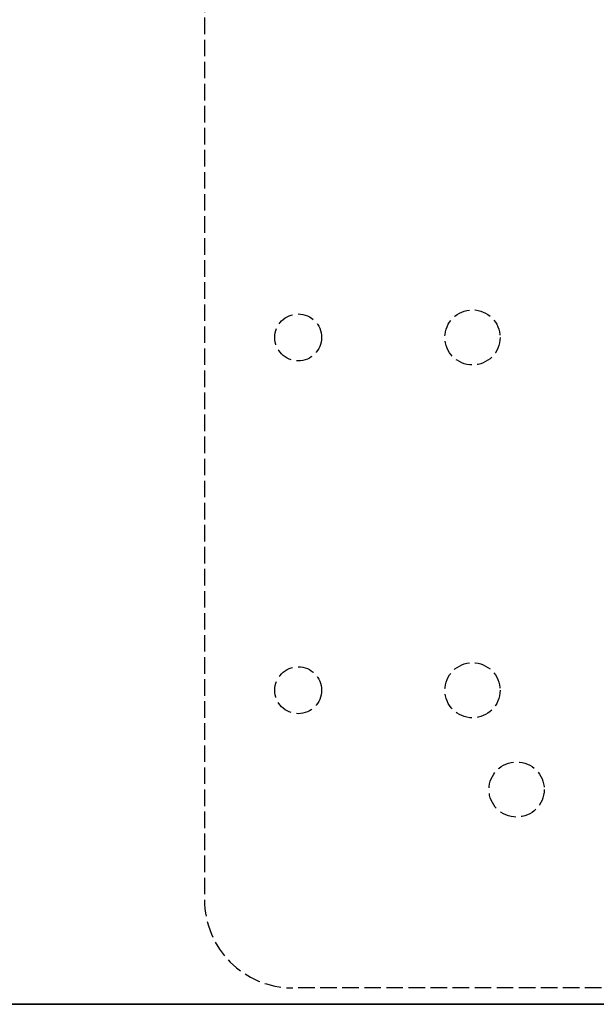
# Model space of a CAD drawing. Header units: millimetres. Extents: x -205 to 205, y 0 to 637.
# Tile 39 of 82: x 100 to 153, y 0 to 89. Entities that reach past the tile are written whole.
import ezdxf

# ---------------------------------------------------------------- set-up
doc = ezdxf.new("R2010")
doc.units = ezdxf.units.MM
doc.header["$LTSCALE"] = 10
doc.linetypes.add('ALLCAD_Strich', pattern=[0.2, 0.15, -0.05])
doc.layers.add('BESCH_KONT_sich_schn_ansi_2d', color=40, linetype='Continuous')
doc.layers.add('BESCH_KONT_sich_schn_grun_2d', color=10, linetype='Continuous')

msp = doc.modelspace()

# ---------------------------------------------------------------- linework, layer by layer
at = {"layer": 'BESCH_KONT_sich_schn_ansi_2d', "linetype": 'ALLCAD_Strich'}
for p, q in [((-172.5, 0, -35.068), (172.5, 0, -35.068)), ((172.5, 0, -34.543), (-172.5, 0, -34.543)), ((172.5, 0, -46.132), (-172.5, 0, -46.132)), ((172.5, 0, -33.045), (-172.5, 0, -33.045)), ((-172.5, 0, -35.147), (172.5, 0, -35.147)), ((172.5, 0, -32.469), (-172.5, 0, -32.469)), ((172.5, 0, -46.053), (-172.5, 0, -46.053)), ((172.5, 0, -46.526), (-172.5, 0, -46.526)), ((172.5, 0, -45.951), (-172.5, 0, -45.951)), ((-172.5, 0, -45.425), (172.5, 0, -45.425)), ((172.5, 0, -34.44), (-172.5, 0, -34.44)), ((172.5, 0, -33.967), (-172.5, 0, -33.967)), ((172.5, 0, -46.527), (-172.5, 0, -46.527)), ((172.5, 0, -33.966), (-172.5, 0, -33.966)), ((-172.5, 0, -34.543), (172.5, 0, -34.543)), ((172.5, 0, -35.068), (-172.5, 0, -35.068)), ((-172.5, 0, -46.132), (172.5, 0, -46.132)), ((172.5, 0, -35.147), (-172.5, 0, -35.147)), ((-172.5, 0, -33.045), (172.5, 0, -33.045)), ((-172.5, 0, -32.469), (172.5, 0, -32.469)), ((-172.5, 0, -46.053), (172.5, 0, -46.053)), ((-172.5, 0, -46.526), (172.5, 0, -46.526)), ((-172.5, 0, -45.951), (172.5, 0, -45.951)), ((172.5, 0, -45.425), (-172.5, 0, -45.425)), ((-172.5, 0, -34.44), (172.5, 0, -34.44)), ((-172.5, 0, -33.967), (172.5, 0, -33.967)), ((172.5, 0, -46.527), (-172.5, 0, -46.527)), ((172.5, 0, -33.966), (-172.5, 0, -33.966)), ((171.2, 0, -45.347), (-171.2, 0, -45.347)), ((171.2, 0, -32.466), (-171.2, 0, -32.466)), ((-171.2, 0, -45.347), (171.2, 0, -45.347)), ((171.2, 0, -32.466), (-171.2, 0, -32.466)), ((-165.365, 0, -34.362), (165.365, 0, -34.362)), ((165.365, 0, -34.362), (-165.365, 0, -34.362)), ((63.9, 0, -28.914), (171.2, 0, -28.914)), ((63.9, 0, -31.411), (171.2, 0, -31.411)), ((63.9, 0, -50.766), (171.2, 0, -50.766)), ((63.9, 0, -49.562), (171.2, 0, -49.562)), ((63.9, 0, -47.065), (171.2, 0, -47.065)), ((63.9, 0, -39.854), (164.629, 0, -39.854)), ((63.9, 0, -34.362), (165.365, 0, -34.362)), ((171.2, 0, -50.77), (63.9, 0, -50.77)), ((171.2, 0, -32.466), (63.9, 0, -32.466)), ((63.9, 0, -30.27), (172.45, 0, -30.27)), ((63.9, 0, -34.579), (172.45, 0, -34.579)), ((63.9, 0, -40.595), (172.45, 0, -40.595)), ((63.9, 0, -32.775), (172.45, 0, -32.775)), ((63.9, 0, -32.766), (172.45, 0, -32.766)), ((172.45, 0, -40.719), (63.9, 0, -40.719)), ((63.9, 0, -46.861), (172.45, 0, -46.861)), ((63.9, 0, -48.418), (172.45, 0, -48.418)), ((63.9, 0, -48.27), (172.45, 0, -48.27)), ((63.9, 0, -48.269), (172.45, 0, -48.269)), ((63.9, 0, -34.569), (172.45, 0, -34.569)), ((172.45, 0, -33.135), (63.9, 0, -33.135)), ((63.9, 0, -33.941), (172.45, 0, -33.941)), ((172.45, 0, -39.928), (63.9, 0, -39.928)), ((63.9, 0, -33.045), (172.45, 0, -33.045)), ((63.9, 0, -32.469), (172.45, 0, -32.469)), ((63.9, 0, -45.348), (172.45, 0, -45.348)), ((172.45, 0, -47.91), (63.9, 0, -47.91)), ((63.9, 0, -46.475), (172.45, 0, -46.475)), ((63.9, 0, -45.918), (172.45, 0, -45.918)), ((63.9, 0, -47.95), (172.45, 0, -47.95)), ((63.9, 0, -47.439), (172.45, 0, -47.439)), ((172.45, 0, -48.27), (63.9, 0, -48.27)), ((63.9, 0, -47.953), (172.45, 0, -47.953)), ((63.9, 0, -47.449), (172.5, 0, -47.449)), ((63.9, 0, -48.024), (172.5, 0, -48.024)), ((172.5, 0, -48.027), (63.9, 0, -48.027)), ((172.5, 0, -47.449), (63.9, 0, -47.449)), ((172.5, 0, -48.024), (63.9, 0, -48.024)), ((172.5, 0, -48.027), (63.9, 0, -48.027)), ((117.2, 0, -2), (125.2, 0, -2)), ((117.2, 0), (125.2, 0)), ((117.2, 0), (117.2, 0, -2)), ((123.575, 0), (123.575, 0, -2)), ((123.7, 0, -2), (123.7, 0)), ((123.71, 0, -2), (123.71, 0)), ((123.81, 0), (123.81, 0, -2)), ((169.2, 0, -2), (125.2, 0, -2)), ((169.2, 0), (125.2, 0)), ((125.2, 0), (125.2, 0, -2)), ((127.825, 0), (127.825, 0, -2)), ((139, 0), (139, 0, -2)), ((143, 0), (143, 0, -2)), ((144, 0), (144, 0, -2)), ((148, 0), (148, 0, -2)), ((148.7, 0), (148.7, 0, -2))]:
    msp.add_line(p, q, dxfattribs=at)
at = {"layer": 'BESCH_KONT_sich_schn_grun_2d', "linetype": 'ALLCAD_Strich'}
for p, q in [((117.2, 109.484), (117.2, 9.484)), ((169.2, 1.484), (125.2, 1.484))]:
    msp.add_line(p, q, dxfattribs=at)
for centre, radius in [((125.7, 60.484), 2.125), ((141.5, 60.484), 2.5), ((125.7, 28.484), 2.125), ((141.5, 28.484), 2.5), ((145.5, 19.484), 2.5)]:
    msp.add_circle(centre, radius, dxfattribs=at)
msp.add_arc((125.2, 9.484), 8, 180, 270, dxfattribs=at)

doc.saveas('drawing.dxf')
